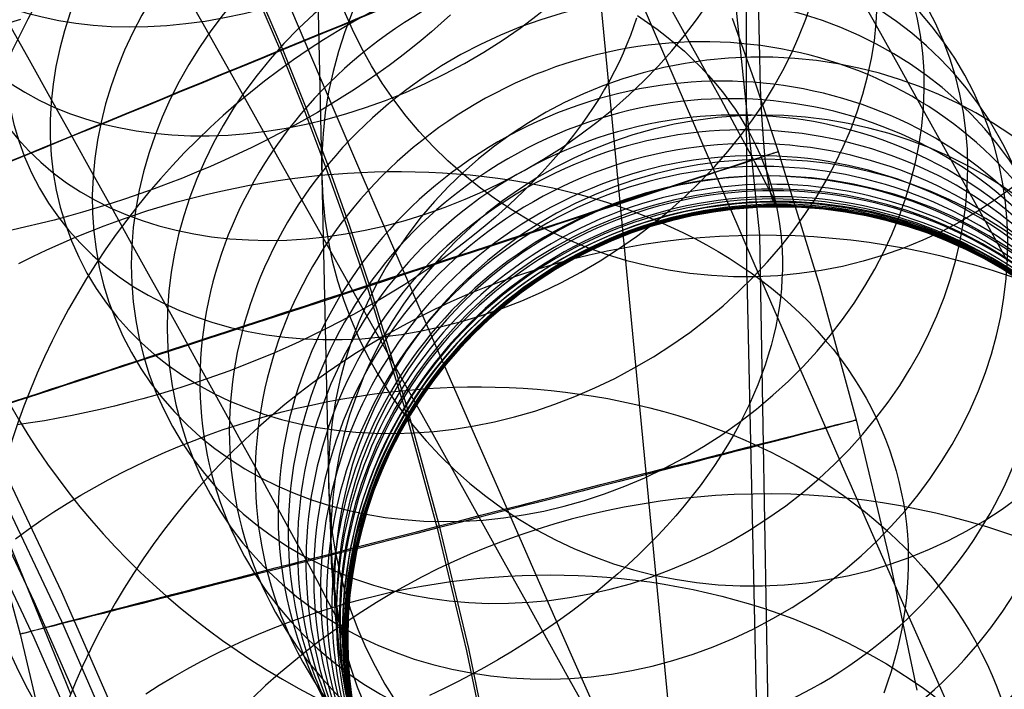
# Model space of a CAD drawing. Extents: x -1634 to -184, y -278 to 263.
# Tile 135 of 242: x -1157 to -1134, y 107 to 123. Entities that reach past the tile are written whole.
import ezdxf

# ---------------------------------------------------------------- set-up
doc = ezdxf.new("R2010")
doc.units = 0
doc.layers.add('PREDEFINITO', color=7, linetype='CONTINUOUS')

msp = doc.modelspace()

# ---------------------------------------------------------------- linework, layer by layer
at = {"layer": 'PREDEFINITO'}
for p, q in [((-1151.949, 232.775, 0.895), (-1140.028, 117.575, 512.178)), ((-1151.784, 207.083, 0.929), (-1139.995, 84.249, 503.911)), ((-1140.346, 136.017, 520.571), (-1140.032, 121.702, 577.915)), ((-1140.322, 116.613, 515.726), (-1140.346, 136.017, 520.571)), ((-1150.334, 126.291, 518.197), (-1150.02, 111.975, 575.541)), ((-1152.14, 124.194, 285.323), (-1151.13, 121.847, 285.325)), ((-1152.091, 124.229, 305.323), (-1151.081, 121.885, 305.325)), ((-1152.953, 122.528, 670.044), (-1153.694, 123.847, 671.442)), ((-1137.33, 122.441, 655.308), (-1137.906, 123.471, 656.9)), ((-1150.427, 121.738, 670.538), (-1151.027, 123.144, 672.104)), ((-1141.965, 121.115, 692.25), (-1142.774, 122.998, 693.85)), ((-1141.927, 122.552, 631.443), (-1142.221, 123.084, 632.949)), ((-1157.158, 122.568, 707.782), (-1157.488, 122.471, 707.783)), ((-1156.947, 121.627, 651.066), (-1157.473, 122.566, 652.45)), ((-1152.228, 121.237, 668.61), (-1152.953, 122.528, 670.044)), ((-1147.188, 122.683, 701.76), (-1147.408, 122.484, 701.958)), ((-1142.883, 122.605, 694.329), (-1142.948, 122.405, 694.569)), ((-1142.854, 122.662, 678.488), (-1142.623, 122.506, 678.731)), ((-1141.651, 122.05, 629.923), (-1141.927, 122.552, 631.443)), ((-1140.665, 122.6, 295.299), (-1140.115, 121.059, 295.3)), ((-1147.408, 122.484, 701.958), (-1147.634, 122.286, 702.15)), ((-1142.948, 122.405, 694.569), (-1143.021, 122.203, 694.809)), ((-1142.623, 122.506, 678.731), (-1142.399, 122.346, 678.977)), ((-1142.399, 122.346, 678.977), (-1142.182, 122.181, 679.227)), ((-1136.773, 121.444, 653.689), (-1137.33, 122.441, 655.308)), ((-1147.869, 122.089, 702.338), (-1148.11, 121.894, 702.52)), ((-1147.634, 122.286, 702.15), (-1147.869, 122.089, 702.338)), ((-1143.021, 122.203, 694.809), (-1143.101, 121.999, 695.048)), ((-1142.182, 122.181, 679.227), (-1141.973, 122.01, 679.479)), ((-1151.13, 121.847, 285.325), (-1150.59, 120.495, 285.326)), ((-1151.081, 121.885, 305.325), (-1150.542, 120.535, 305.326)), ((-1148.11, 121.894, 702.52), (-1148.359, 121.701, 702.696)), ((-1143.101, 121.999, 695.048), (-1143.189, 121.794, 695.286)), ((-1141.973, 122.01, 679.479), (-1141.772, 121.835, 679.734)), ((-1141.392, 121.578, 628.391), (-1141.651, 122.05, 629.923)), ((-1156.438, 120.715, 649.657), (-1156.947, 121.627, 651.066)), ((-1149.84, 120.368, 668.938), (-1150.427, 121.738, 670.538)), ((-1148.359, 121.701, 702.696), (-1148.614, 121.51, 702.866)), ((-1143.189, 121.794, 695.286), (-1143.285, 121.586, 695.524)), ((-1141.772, 121.835, 679.734), (-1141.579, 121.656, 679.992)), ((-1141.579, 121.656, 679.992), (-1141.394, 121.472, 680.252)), ((-1140.032, 121.702, 577.915), (-1140.012, 120.99, 580.937)), ((-1148.614, 121.51, 702.866), (-1148.875, 121.322, 703.029)), ((-1143.285, 121.586, 695.524), (-1143.388, 121.378, 695.76)), ((-1141.394, 121.472, 680.252), (-1141.218, 121.284, 680.513)), ((-1141.15, 121.136, 626.846), (-1141.392, 121.578, 628.391)), ((-1136.235, 120.48, 652.044), (-1136.773, 121.444, 653.689)), ((-1151.52, 119.976, 667.142), (-1152.228, 121.237, 668.61)), ((-1148.875, 121.322, 703.029), (-1149.144, 121.136, 703.187)), ((-1143.5, 121.168, 695.995), (-1143.62, 120.957, 696.229)), ((-1143.388, 121.378, 695.76), (-1143.5, 121.168, 695.995)), ((-1141.218, 121.284, 680.513), (-1141.05, 121.092, 680.777)), ((-1149.418, 120.953, 703.338), (-1149.698, 120.773, 703.481)), ((-1149.144, 121.136, 703.187), (-1149.418, 120.953, 703.338)), ((-1143.62, 120.957, 696.229), (-1143.748, 120.745, 696.461)), ((-1141.168, 119.267, 690.603), (-1141.965, 121.115, 692.25)), ((-1140.928, 120.732, 625.315), (-1141.15, 121.136, 626.846)), ((-1141.05, 121.092, 680.777), (-1140.89, 120.896, 681.042)), ((-1140.115, 121.059, 295.3), (-1139.595, 119.513, 295.303)), ((-1140.012, 120.99, 580.937), (-1139.984, 120.358, 583.976)), ((-1155.945, 119.833, 648.225), (-1156.438, 120.715, 649.657)), ((-1149.698, 120.773, 703.481), (-1149.983, 120.596, 703.618)), ((-1143.748, 120.745, 696.461), (-1143.884, 120.533, 696.69)), ((-1140.724, 120.357, 623.775), (-1140.928, 120.732, 625.315)), ((-1140.89, 120.896, 681.042), (-1140.739, 120.697, 681.308)), ((-1140.739, 120.697, 681.308), (-1140.596, 120.494, 681.575)), ((-1150.59, 120.495, 285.326), (-1150.076, 119.134, 285.328)), ((-1150.542, 120.535, 305.326), (-1150.029, 119.175, 305.328)), ((-1149.983, 120.596, 703.618), (-1150.274, 120.422, 703.748)), ((-1143.884, 120.533, 696.69), (-1144.028, 120.32, 696.917)), ((-1140.596, 120.494, 681.575), (-1140.463, 120.289, 681.842)), ((-1135.718, 119.552, 650.379), (-1136.235, 120.48, 652.044)), ((-1150.57, 120.252, 703.871), (-1150.87, 120.085, 703.986)), ((-1150.274, 120.422, 703.748), (-1150.57, 120.252, 703.871)), ((-1149.266, 119.032, 667.303), (-1149.84, 120.368, 668.938)), ((-1144.028, 120.32, 696.917), (-1144.181, 120.106, 697.141)), ((-1140.537, 120.012, 622.227), (-1140.724, 120.357, 623.775)), ((-1140.463, 120.289, 681.842), (-1140.338, 120.08, 682.11)), ((-1139.984, 120.358, 583.976), (-1139.949, 119.807, 587.032)), ((-1150.87, 120.085, 703.986), (-1151.175, 119.923, 704.094)), ((-1144.181, 120.106, 697.141), (-1144.342, 119.892, 697.363)), ((-1140.367, 119.697, 620.669), (-1140.537, 120.012, 622.227)), ((-1140.338, 120.08, 682.11), (-1140.222, 119.87, 682.378)), ((-1155.469, 118.98, 646.77), (-1155.945, 119.833, 648.225)), ((-1150.826, 118.738, 665.633), (-1151.52, 119.976, 667.142)), ((-1151.175, 119.923, 704.094), (-1151.484, 119.764, 704.195)), ((-1144.342, 119.892, 697.363), (-1144.511, 119.679, 697.581)), ((-1140.222, 119.87, 682.378), (-1140.115, 119.656, 682.645)), ((-1139.949, 119.807, 587.032), (-1139.906, 119.337, 590.101)), ((-1151.797, 119.609, 704.288), (-1152.112, 119.459, 704.373)), ((-1151.484, 119.764, 704.195), (-1151.797, 119.609, 704.288)), ((-1144.511, 119.679, 697.581), (-1144.688, 119.465, 697.796)), ((-1140.218, 119.418, 619.137), (-1140.367, 119.697, 620.669)), ((-1140.115, 119.656, 682.645), (-1140.017, 119.441, 682.913)), ((-1152.112, 119.459, 704.373), (-1152.431, 119.313, 704.451)), ((-1144.688, 119.465, 697.796), (-1144.873, 119.252, 698.007)), ((-1140.084, 119.168, 617.596), (-1140.218, 119.418, 619.137)), ((-1140.017, 119.441, 682.913), (-1139.927, 119.224, 683.179)), ((-1139.906, 119.337, 590.101), (-1139.856, 118.948, 593.18)), ((-1139.595, 119.513, 295.303), (-1138.639, 116.411, 295.307)), ((-1135.22, 118.658, 648.69), (-1135.718, 119.552, 650.379)), ((-1152.753, 119.171, 704.521), (-1153.077, 119.034, 704.583)), ((-1152.431, 119.313, 704.451), (-1152.753, 119.171, 704.521)), ((-1150.076, 119.134, 285.328), (-1149.587, 117.763, 285.329)), ((-1150.029, 119.175, 305.328), (-1149.541, 117.806, 305.329)), ((-1144.873, 119.252, 698.007), (-1145.066, 119.04, 698.214)), ((-1140.384, 117.455, 688.909), (-1141.168, 119.267, 690.603)), ((-1139.968, 118.947, 616.051), (-1140.084, 119.168, 617.596)), ((-1139.927, 119.224, 683.179), (-1139.847, 119.005, 683.445)), ((-1155.011, 118.159, 645.297), (-1155.469, 118.98, 646.77)), ((-1153.403, 118.901, 704.638), (-1153.731, 118.774, 704.685)), ((-1153.077, 119.034, 704.583), (-1153.403, 118.901, 704.638)), ((-1151.187, 118.844, 666.989), (-1150.859, 118.89, 667.03)), ((-1150.859, 118.89, 667.03), (-1150.535, 118.93, 667.075)), ((-1150.535, 118.93, 667.075), (-1150.213, 118.964, 667.125)), ((-1150.213, 118.964, 667.125), (-1149.894, 118.993, 667.18)), ((-1149.894, 118.993, 667.18), (-1149.578, 119.015, 667.239)), ((-1149.578, 119.015, 667.239), (-1149.266, 119.032, 667.303)), ((-1149.266, 119.032, 667.303), (-1148.954, 119.044, 667.371)), ((-1148.706, 117.733, 665.634), (-1149.266, 119.032, 667.303)), ((-1148.954, 119.044, 667.371), (-1148.641, 119.051, 667.444)), ((-1148.641, 119.051, 667.444), (-1148.326, 119.052, 667.522)), ((-1148.326, 119.052, 667.522), (-1148.009, 119.048, 667.607)), ((-1148.009, 119.048, 667.607), (-1147.691, 119.038, 667.696)), ((-1147.691, 119.038, 667.696), (-1147.372, 119.022, 667.792)), ((-1147.372, 119.022, 667.792), (-1147.053, 119, 667.892)), ((-1147.053, 119, 667.892), (-1146.733, 118.973, 667.999)), ((-1146.733, 118.973, 667.999), (-1146.412, 118.939, 668.111)), ((-1146.412, 118.939, 668.111), (-1146.092, 118.898, 668.229)), ((-1146.092, 118.898, 668.229), (-1145.773, 118.852, 668.353)), ((-1145.066, 119.04, 698.214), (-1145.268, 118.828, 698.417)), ((-1139.868, 118.755, 614.5), (-1139.968, 118.947, 616.051)), ((-1139.856, 118.948, 593.18), (-1139.799, 118.641, 596.27)), ((-1139.847, 119.005, 683.445), (-1139.774, 118.785, 683.709)), ((-1154.06, 118.651, 704.724), (-1154.39, 118.533, 704.756)), ((-1153.731, 118.774, 704.685), (-1154.06, 118.651, 704.724)), ((-1152.516, 118.598, 666.878), (-1152.181, 118.669, 666.898)), ((-1152.181, 118.669, 666.898), (-1151.848, 118.734, 666.923)), ((-1151.848, 118.734, 666.923), (-1151.516, 118.792, 666.953)), ((-1151.516, 118.792, 666.953), (-1151.187, 118.844, 666.989)), ((-1150.15, 117.532, 664.092), (-1150.826, 118.738, 665.633)), ((-1145.773, 118.852, 668.353), (-1145.454, 118.798, 668.482)), ((-1145.268, 118.828, 698.417), (-1145.477, 118.618, 698.616)), ((-1145.454, 118.798, 668.482), (-1145.137, 118.739, 668.618)), ((-1145.137, 118.739, 668.618), (-1144.821, 118.672, 668.759)), ((-1144.821, 118.672, 668.759), (-1144.506, 118.599, 668.905)), ((-1139.788, 118.599, 613.003), (-1139.868, 118.755, 614.5)), ((-1139.774, 118.785, 683.709), (-1139.711, 118.564, 683.972)), ((-1134.742, 117.799, 646.978), (-1135.22, 118.658, 648.69)), ((-1154.721, 118.42, 704.78), (-1155.052, 118.312, 704.797)), ((-1154.39, 118.533, 704.756), (-1154.721, 118.42, 704.78)), ((-1153.527, 118.347, 666.852), (-1153.189, 118.437, 666.855)), ((-1153.189, 118.437, 666.855), (-1152.852, 118.521, 666.864)), ((-1152.852, 118.521, 666.864), (-1152.516, 118.598, 666.878)), ((-1145.477, 118.618, 698.616), (-1145.694, 118.409, 698.809)), ((-1144.506, 118.599, 668.905), (-1144.194, 118.52, 669.057)), ((-1144.194, 118.52, 669.057), (-1143.884, 118.433, 669.215)), ((-1143.884, 118.433, 669.215), (-1143.577, 118.34, 669.378)), ((-1139.799, 118.641, 596.27), (-1139.734, 118.415, 599.366)), ((-1139.723, 118.47, 611.502), (-1139.788, 118.599, 613.003)), ((-1139.734, 118.415, 599.366), (-1139.662, 118.272, 602.463)), ((-1139.674, 118.368, 610), (-1139.723, 118.47, 611.502)), ((-1139.711, 118.564, 683.972), (-1139.656, 118.342, 684.233)), ((-1155.383, 118.209, 704.807), (-1155.714, 118.11, 704.81)), ((-1155.052, 118.312, 704.797), (-1155.383, 118.209, 704.807)), ((-1154.203, 118.146, 666.865), (-1153.865, 118.25, 666.856)), ((-1153.865, 118.25, 666.856), (-1153.527, 118.347, 666.852)), ((-1145.918, 118.201, 698.998), (-1146.15, 117.995, 699.182)), ((-1145.694, 118.409, 698.809), (-1145.918, 118.201, 698.998)), ((-1143.577, 118.34, 669.378), (-1143.273, 118.24, 669.547)), ((-1143.273, 118.24, 669.547), (-1142.972, 118.133, 669.721)), ((-1139.64, 118.294, 608.495), (-1139.674, 118.368, 610)), ((-1139.662, 118.272, 602.463), (-1139.633, 118.236, 603.973)), ((-1139.656, 118.342, 684.233), (-1139.61, 118.119, 684.492)), ((-1139.622, 118.247, 606.988), (-1139.64, 118.294, 608.495)), ((-1139.633, 118.236, 603.973), (-1139.62, 118.228, 605.481)), ((-1139.62, 118.228, 605.481), (-1139.622, 118.247, 606.988)), ((-1156.044, 118.017, 704.805), (-1156.373, 117.929, 704.793)), ((-1155.714, 118.11, 704.81), (-1156.044, 118.017, 704.805)), ((-1154.571, 117.369, 643.802), (-1155.011, 118.159, 645.297)), ((-1154.878, 117.92, 666.902), (-1154.541, 118.036, 666.88)), ((-1154.541, 118.036, 666.88), (-1154.203, 118.146, 666.865)), ((-1146.15, 117.995, 699.182), (-1146.389, 117.792, 699.36)), ((-1142.972, 118.133, 669.721), (-1142.675, 118.02, 669.9)), ((-1142.675, 118.02, 669.9), (-1142.382, 117.9, 670.084)), ((-1139.61, 118.119, 684.492), (-1139.571, 117.896, 684.75)), ((-1157.028, 117.768, 704.75), (-1157.353, 117.695, 704.719)), ((-1156.701, 117.846, 704.775), (-1157.028, 117.768, 704.75)), ((-1156.373, 117.929, 704.793), (-1156.701, 117.846, 704.775)), ((-1155.55, 117.667, 666.964), (-1155.215, 117.796, 666.93)), ((-1155.215, 117.796, 666.93), (-1154.878, 117.92, 666.902)), ((-1149.587, 117.763, 285.329), (-1149.123, 116.384, 285.331)), ((-1149.541, 117.806, 305.329), (-1149.077, 116.428, 305.331)), ((-1148.159, 116.47, 663.933), (-1148.706, 117.733, 665.634)), ((-1146.389, 117.792, 699.36), (-1146.636, 117.59, 699.532)), ((-1142.382, 117.9, 670.084), (-1142.094, 117.773, 670.273)), ((-1142.094, 117.773, 670.273), (-1141.81, 117.64, 670.467)), ((-1139.571, 117.896, 684.75), (-1139.541, 117.672, 685.005)), ((-1134.284, 116.975, 645.245), (-1134.742, 117.799, 646.978)), ((-1156.214, 117.388, 667.051), (-1155.883, 117.53, 667.004)), ((-1155.883, 117.53, 667.004), (-1155.55, 117.667, 666.964)), ((-1149.492, 116.358, 662.52), (-1150.15, 117.532, 664.092)), ((-1146.636, 117.59, 699.532), (-1146.889, 117.391, 699.699)), ((-1141.81, 117.64, 670.467), (-1141.532, 117.5, 670.666)), ((-1140.028, 117.575, 512.178), (-1139.818, 105.552, 555.908)), ((-1139.541, 117.672, 685.005), (-1139.519, 117.449, 685.257)), ((-1156.543, 117.238, 667.105), (-1156.214, 117.388, 667.051)), ((-1154.148, 116.608, 642.287), (-1154.571, 117.369, 643.802)), ((-1146.889, 117.391, 699.699), (-1147.149, 117.194, 699.86)), ((-1141.532, 117.5, 670.666), (-1141.259, 117.354, 670.869)), ((-1141.259, 117.354, 670.869), (-1140.991, 117.202, 671.077)), ((-1139.612, 115.681, 687.17), (-1140.384, 117.455, 688.909)), ((-1139.519, 117.449, 685.257), (-1139.505, 117.225, 685.507)), ((-1157.193, 116.921, 667.231), (-1156.869, 117.083, 667.164)), ((-1156.869, 117.083, 667.164), (-1156.543, 117.238, 667.105)), ((-1147.149, 117.194, 699.86), (-1147.416, 117.001, 700.014)), ((-1140.991, 117.202, 671.077), (-1140.73, 117.043, 671.288)), ((-1139.505, 117.225, 685.507), (-1139.499, 117.002, 685.754)), ((-1147.416, 117.001, 700.014), (-1147.689, 116.81, 700.162)), ((-1140.73, 117.043, 671.288), (-1140.475, 116.878, 671.504)), ((-1140.475, 116.878, 671.504), (-1140.227, 116.707, 671.723)), ((-1139.499, 117.002, 685.754), (-1139.5, 116.779, 685.999)), ((-1153.742, 115.879, 640.753), (-1154.148, 116.608, 642.287)), ((-1147.967, 116.623, 700.303), (-1148.252, 116.439, 700.438)), ((-1147.689, 116.81, 700.162), (-1147.967, 116.623, 700.303)), ((-1140.322, 116.613, 515.726), (-1140.008, 102.298, 573.07)), ((-1140.227, 116.707, 671.723), (-1139.985, 116.531, 671.946)), ((-1139.5, 116.779, 685.999), (-1139.509, 116.558, 686.24)), ((-1149.123, 116.384, 285.331), (-1148.266, 113.603, 285.336)), ((-1149.077, 116.428, 305.331), (-1148.221, 113.65, 305.336)), ((-1148.252, 116.439, 700.438), (-1148.541, 116.258, 700.566)), ((-1147.628, 115.244, 662.201), (-1148.159, 116.47, 663.933)), ((-1139.985, 116.531, 671.946), (-1139.75, 116.349, 672.172)), ((-1139.509, 116.558, 686.24), (-1139.524, 116.337, 686.478)), ((-1138.639, 116.411, 295.307), (-1137.79, 113.299, 295.313)), ((-1148.853, 115.216, 660.916), (-1149.492, 116.358, 662.52)), ((-1148.541, 116.258, 700.566), (-1148.836, 116.082, 700.687)), ((-1139.75, 116.349, 672.172), (-1139.523, 116.162, 672.402)), ((-1139.524, 116.337, 686.478), (-1139.547, 116.117, 686.712)), ((-1139.523, 116.162, 672.402), (-1139.304, 115.969, 672.634)), ((-1149.136, 115.909, 700.8), (-1149.44, 115.741, 700.907)), ((-1148.836, 116.082, 700.687), (-1149.136, 115.909, 700.8)), ((-1139.547, 116.117, 686.712), (-1139.576, 115.898, 686.943)), ((-1139.304, 115.969, 672.634), (-1139.092, 115.772, 672.869)), ((-1153.358, 115.186, 639.213), (-1153.742, 115.879, 640.753)), ((-1149.44, 115.741, 700.907), (-1149.749, 115.576, 701.006)), ((-1139.612, 115.681, 687.17), (-1139.655, 115.463, 687.396)), ((-1139.576, 115.898, 686.943), (-1139.612, 115.681, 687.17)), ((-1138.852, 113.937, 685.379), (-1139.612, 115.681, 687.17)), ((-1139.092, 115.772, 672.869), (-1138.888, 115.569, 673.106)), ((-1149.749, 115.576, 701.006), (-1150.061, 115.417, 701.098)), ((-1139.655, 115.463, 687.396), (-1139.705, 115.243, 687.622)), ((-1138.888, 115.569, 673.106), (-1138.692, 115.362, 673.345)), ((-1150.377, 115.261, 701.182), (-1150.696, 115.111, 701.259)), ((-1150.061, 115.417, 701.098), (-1150.377, 115.261, 701.182)), ((-1147.111, 114.056, 660.438), (-1147.628, 115.244, 662.201)), ((-1139.705, 115.243, 687.622), (-1139.763, 115.021, 687.848)), ((-1138.692, 115.362, 673.345), (-1138.505, 115.151, 673.586)), ((-1152.991, 114.524, 637.654), (-1153.358, 115.186, 639.213)), ((-1150.696, 115.111, 701.259), (-1151.018, 114.965, 701.329)), ((-1148.232, 114.106, 659.281), (-1148.853, 115.216, 660.916)), ((-1139.763, 115.021, 687.848), (-1139.828, 114.797, 688.074)), ((-1138.505, 115.151, 673.586), (-1138.326, 114.935, 673.829)), ((-1151.342, 114.824, 701.391), (-1151.669, 114.689, 701.445)), ((-1151.018, 114.965, 701.329), (-1151.342, 114.824, 701.391)), ((-1139.828, 114.797, 688.074), (-1139.901, 114.571, 688.3)), ((-1138.326, 114.935, 673.829), (-1138.156, 114.716, 674.074)), ((-1151.997, 114.558, 701.493), (-1152.327, 114.432, 701.532)), ((-1151.669, 114.689, 701.445), (-1151.997, 114.558, 701.493)), ((-1139.901, 114.571, 688.3), (-1139.981, 114.343, 688.525)), ((-1138.156, 114.716, 674.074), (-1137.994, 114.493, 674.319)), ((-1152.642, 113.894, 636.079), (-1152.991, 114.524, 637.654)), ((-1152.658, 114.312, 701.565), (-1152.99, 114.197, 701.59)), ((-1152.327, 114.432, 701.532), (-1152.658, 114.312, 701.565)), ((-1139.981, 114.343, 688.525), (-1140.07, 114.114, 688.749)), ((-1137.994, 114.493, 674.319), (-1137.841, 114.267, 674.565)), ((-1153.322, 114.087, 701.608), (-1153.654, 113.983, 701.619)), ((-1152.99, 114.197, 701.59), (-1153.322, 114.087, 701.608)), ((-1147.63, 113.029, 657.617), (-1148.232, 114.106, 659.281)), ((-1140.07, 114.114, 688.749), (-1140.166, 113.883, 688.972)), ((-1137.841, 114.267, 674.565), (-1137.697, 114.037, 674.812)), ((-1153.986, 113.884, 701.623), (-1154.318, 113.79, 701.619)), ((-1153.654, 113.983, 701.619), (-1153.986, 113.884, 701.623)), ((-1152.311, 113.295, 634.487), (-1152.642, 113.894, 636.079)), ((-1149.396, 113.838, 660.143), (-1149.062, 113.888, 660.172)), ((-1149.062, 113.888, 660.172), (-1148.73, 113.932, 660.206)), ((-1148.73, 113.932, 660.206), (-1148.4, 113.969, 660.244)), ((-1148.4, 113.969, 660.244), (-1148.073, 114, 660.286)), ((-1148.073, 114, 660.286), (-1147.749, 114.025, 660.333)), ((-1147.749, 114.025, 660.333), (-1147.428, 114.043, 660.384)), ((-1147.428, 114.043, 660.384), (-1147.111, 114.056, 660.438)), ((-1147.111, 114.056, 660.438), (-1146.793, 114.063, 660.497)), ((-1146.611, 112.911, 658.653), (-1147.111, 114.056, 660.438)), ((-1146.793, 114.063, 660.497), (-1146.474, 114.064, 660.56)), ((-1146.474, 114.064, 660.56), (-1146.153, 114.06, 660.629)), ((-1146.153, 114.06, 660.629), (-1145.83, 114.049, 660.702)), ((-1145.83, 114.049, 660.702), (-1145.506, 114.032, 660.781)), ((-1145.506, 114.032, 660.781), (-1145.181, 114.009, 660.864)), ((-1145.181, 114.009, 660.864), (-1144.854, 113.979, 660.953)), ((-1144.854, 113.979, 660.953), (-1144.527, 113.943, 661.047)), ((-1144.527, 113.943, 661.047), (-1144.2, 113.9, 661.146)), ((-1144.2, 113.9, 661.146), (-1143.873, 113.85, 661.251)), ((-1143.873, 113.85, 661.251), (-1143.546, 113.793, 661.36)), ((-1140.166, 113.883, 688.972), (-1140.271, 113.652, 689.194)), ((-1138.105, 112.232, 683.545), (-1138.852, 113.937, 685.379)), ((-1137.697, 114.037, 674.812), (-1137.562, 113.805, 675.059)), ((-1154.649, 113.702, 701.61), (-1154.979, 113.619, 701.593)), ((-1154.318, 113.79, 701.619), (-1154.649, 113.702, 701.61)), ((-1150.749, 113.569, 660.075), (-1150.409, 113.646, 660.085)), ((-1150.409, 113.646, 660.085), (-1150.07, 113.717, 660.099)), ((-1150.07, 113.717, 660.099), (-1149.732, 113.781, 660.119)), ((-1149.732, 113.781, 660.119), (-1149.396, 113.838, 660.143)), ((-1148.221, 113.65, 305.336), (-1147.456, 110.846, 305.341)), ((-1143.546, 113.793, 661.36), (-1143.219, 113.73, 661.475)), ((-1143.219, 113.73, 661.475), (-1142.894, 113.659, 661.595)), ((-1142.894, 113.659, 661.595), (-1142.57, 113.581, 661.72)), ((-1140.271, 113.652, 689.194), (-1140.384, 113.419, 689.415)), ((-1137.562, 113.805, 675.059), (-1137.436, 113.57, 675.307)), ((-1155.959, 113.401, 701.505), (-1156.282, 113.339, 701.464)), ((-1155.634, 113.469, 701.541), (-1155.959, 113.401, 701.505)), ((-1155.307, 113.541, 701.57), (-1155.634, 113.469, 701.541)), ((-1154.979, 113.619, 701.593), (-1155.307, 113.541, 701.57)), ((-1151.431, 113.392, 660.072), (-1151.09, 113.484, 660.071)), ((-1151.09, 113.484, 660.071), (-1150.749, 113.569, 660.075)), ((-1148.266, 113.603, 285.336), (-1147.5, 110.795, 285.341)), ((-1142.57, 113.581, 661.72), (-1142.247, 113.496, 661.851)), ((-1142.247, 113.496, 661.851), (-1141.926, 113.403, 661.987)), ((-1141.926, 113.403, 661.987), (-1141.608, 113.304, 662.127)), ((-1140.384, 113.419, 689.415), (-1140.505, 113.185, 689.634)), ((-1137.436, 113.57, 675.307), (-1137.318, 113.333, 675.554)), ((-1156.92, 113.23, 701.363), (-1157.234, 113.183, 701.305)), ((-1156.602, 113.282, 701.416), (-1156.92, 113.23, 701.363)), ((-1156.282, 113.339, 701.464), (-1156.602, 113.282, 701.416)), ((-1152.455, 113.075, 660.109), (-1152.114, 113.188, 660.091)), ((-1152.001, 112.734, 632.9), (-1152.311, 113.295, 634.487)), ((-1152.114, 113.188, 660.091), (-1151.772, 113.294, 660.079)), ((-1151.772, 113.294, 660.079), (-1151.431, 113.392, 660.072)), ((-1141.608, 113.304, 662.127), (-1141.292, 113.197, 662.273)), ((-1141.292, 113.197, 662.273), (-1140.979, 113.082, 662.424)), ((-1140.505, 113.185, 689.634), (-1140.635, 112.951, 689.851)), ((-1137.79, 113.299, 295.313), (-1137.04, 110.173, 295.32)), ((-1137.318, 113.333, 675.554), (-1137.21, 113.093, 675.801)), ((-1156.2, 109.31, 431.604), (-1157.929, 112.96, 431.521)), ((-1153.133, 112.827, 660.161), (-1152.795, 112.954, 660.132)), ((-1152.795, 112.954, 660.132), (-1152.455, 113.075, 660.109)), ((-1147.048, 111.987, 655.925), (-1147.63, 113.029, 657.617)), ((-1140.979, 113.082, 662.424), (-1140.669, 112.961, 662.58)), ((-1140.635, 112.951, 689.851), (-1140.772, 112.716, 690.065)), ((-1140.669, 112.961, 662.58), (-1140.363, 112.832, 662.74)), ((-1137.21, 113.093, 675.801), (-1137.11, 112.852, 676.047)), ((-1156.836, 109.097, 435.29), (-1158.557, 112.728, 435.209)), ((-1153.471, 112.693, 660.196), (-1153.133, 112.827, 660.161)), ((-1151.71, 112.206, 631.299), (-1152.001, 112.734, 632.9)), ((-1146.126, 111.804, 656.841), (-1146.611, 112.911, 658.653)), ((-1140.772, 112.716, 690.065), (-1140.919, 112.481, 690.278)), ((-1140.363, 112.832, 662.74), (-1140.061, 112.696, 662.905)), ((-1137.11, 112.852, 676.047), (-1137.02, 112.609, 676.293)), ((-1154.139, 112.402, 660.283), (-1153.806, 112.551, 660.236)), ((-1153.806, 112.551, 660.236), (-1153.471, 112.693, 660.196)), ((-1140.919, 112.481, 690.278), (-1141.073, 112.247, 690.487)), ((-1140.061, 112.696, 662.905), (-1139.763, 112.553, 663.075)), ((-1139.763, 112.553, 663.075), (-1139.47, 112.403, 663.249)), ((-1137.02, 112.609, 676.293), (-1136.938, 112.365, 676.537)), ((-1156.2, 108.633, 401.611), (-1157.929, 112.282, 401.529)), ((-1154.47, 112.247, 660.335), (-1154.139, 112.402, 660.283)), ((-1139.47, 112.403, 663.249), (-1139.182, 112.246, 663.428)), ((-1136.938, 112.365, 676.537), (-1136.865, 112.12, 676.781)), ((-1155.121, 111.915, 660.457), (-1154.797, 112.084, 660.393)), ((-1154.797, 112.084, 660.393), (-1154.47, 112.247, 660.335)), ((-1151.437, 111.708, 629.685), (-1151.71, 112.206, 631.299)), ((-1141.073, 112.247, 690.487), (-1141.236, 112.012, 690.694)), ((-1139.182, 112.246, 663.428), (-1138.899, 112.082, 663.61)), ((-1138.899, 112.082, 663.61), (-1138.622, 111.912, 663.797)), ((-1137.372, 110.567, 681.667), (-1138.105, 112.232, 683.545)), ((-1136.865, 112.12, 676.781), (-1136.8, 111.874, 677.023)), ((-1156.836, 108.254, 397.938), (-1158.557, 111.884, 397.856)), ((-1155.442, 111.739, 660.527), (-1155.121, 111.915, 660.457)), ((-1150.02, 111.975, 575.541), (-1149.998, 111.197, 578.844)), ((-1146.486, 110.979, 654.206), (-1147.048, 111.987, 655.925)), ((-1145.657, 110.736, 655.001), (-1146.126, 111.804, 656.841)), ((-1141.236, 112.012, 690.694), (-1141.408, 111.778, 690.898)), ((-1138.622, 111.912, 663.797), (-1138.351, 111.734, 663.988)), ((-1136.8, 111.874, 677.023), (-1136.744, 111.627, 677.263)), ((-1155.759, 111.556, 660.603), (-1155.442, 111.739, 660.527)), ((-1151.182, 111.243, 628.058), (-1151.437, 111.708, 629.685)), ((-1141.408, 111.778, 690.898), (-1141.587, 111.545, 691.098)), ((-1138.351, 111.734, 663.988), (-1138.086, 111.551, 664.182)), ((-1136.744, 111.627, 677.263), (-1136.697, 111.381, 677.501)), ((-1156.379, 111.172, 660.772), (-1156.071, 111.367, 660.685)), ((-1156.071, 111.367, 660.685), (-1155.759, 111.556, 660.603)), ((-1141.587, 111.545, 691.098), (-1141.775, 111.313, 691.294)), ((-1138.086, 111.551, 664.182), (-1137.827, 111.361, 664.379)), ((-1137.827, 111.361, 664.379), (-1137.575, 111.165, 664.581)), ((-1136.697, 111.381, 677.501), (-1136.658, 111.134, 677.737)), ((-1156.681, 110.971, 660.865), (-1156.379, 111.172, 660.772)), ((-1150.949, 110.817, 626.445), (-1151.182, 111.243, 628.058)), ((-1149.998, 111.197, 578.844), (-1149.967, 110.506, 582.167)), ((-1141.775, 111.313, 691.294), (-1141.971, 111.082, 691.487)), ((-1137.575, 111.165, 664.581), (-1137.331, 110.963, 664.785)), ((-1136.658, 111.134, 677.737), (-1136.627, 110.887, 677.971)), ((-1156.801, 108.942, 697.634), (-1157.624, 110.974, 699.352)), ((-1156.978, 110.763, 660.963), (-1156.681, 110.971, 660.865)), ((-1145.945, 110.01, 652.466), (-1146.486, 110.979, 654.206)), ((-1141.971, 111.082, 691.487), (-1142.176, 110.852, 691.675)), ((-1137.331, 110.963, 664.785), (-1137.093, 110.755, 664.992)), ((-1136.627, 110.887, 677.971), (-1136.604, 110.64, 678.203)), ((-1157.848, 110.842, 295.364), (-1157.166, 108.342, 295.369)), ((-1157.27, 110.55, 661.068), (-1156.978, 110.763, 660.963)), ((-1150.734, 110.422, 624.823), (-1150.949, 110.817, 626.445)), ((-1147.5, 110.795, 285.341), (-1146.819, 107.954, 285.347)), ((-1147.456, 110.846, 305.341), (-1146.776, 108.01, 305.347)), ((-1145.204, 109.708, 653.135), (-1145.657, 110.736, 655.001)), ((-1142.176, 110.852, 691.675), (-1142.388, 110.624, 691.859)), ((-1137.093, 110.755, 664.992), (-1136.864, 110.542, 665.201)), ((-1149.967, 110.506, 582.167), (-1149.929, 109.904, 585.507)), ((-1142.388, 110.624, 691.859), (-1142.608, 110.398, 692.039)), ((-1136.655, 108.942, 679.747), (-1137.372, 110.567, 681.667)), ((-1136.864, 110.542, 665.201), (-1136.642, 110.323, 665.414)), ((-1136.604, 110.64, 678.203), (-1136.589, 110.394, 678.432)), ((-1150.537, 110.058, 623.192), (-1150.734, 110.422, 624.823)), ((-1142.608, 110.398, 692.039), (-1142.836, 110.174, 692.213)), ((-1136.642, 110.323, 665.414), (-1136.428, 110.1, 665.628)), ((-1136.589, 110.394, 678.432), (-1136.582, 110.149, 678.659)), ((-1150.358, 109.727, 621.551), (-1150.537, 110.058, 623.192)), ((-1145.425, 109.076, 650.701), (-1145.945, 110.01, 652.466)), ((-1142.836, 110.174, 692.213), (-1143.071, 109.953, 692.383)), ((-1137.04, 110.173, 295.32), (-1136.384, 107.047, 295.328)), ((-1136.582, 110.149, 678.659), (-1136.582, 109.905, 678.883)), ((-1136.428, 110.1, 665.628), (-1136.222, 109.871, 665.845)), ((-1149.929, 109.904, 585.507), (-1149.882, 109.39, 588.862)), ((-1143.071, 109.953, 692.383), (-1143.314, 109.735, 692.547)), ((-1136.582, 109.905, 678.883), (-1136.59, 109.662, 679.104)), ((-1136.222, 109.871, 665.845), (-1136.024, 109.638, 666.063)), ((-1150.201, 109.433, 619.937), (-1150.358, 109.727, 621.551)), ((-1147.524, 109.508, 652.898), (-1147.185, 109.557, 652.92)), ((-1147.185, 109.557, 652.92), (-1146.849, 109.599, 652.946)), ((-1146.849, 109.599, 652.946), (-1146.514, 109.634, 652.977)), ((-1146.514, 109.634, 652.977), (-1146.182, 109.662, 653.011)), ((-1146.182, 109.662, 653.011), (-1145.853, 109.684, 653.049)), ((-1145.853, 109.684, 653.049), (-1145.527, 109.699, 653.09)), ((-1145.527, 109.699, 653.09), (-1145.204, 109.708, 653.135)), ((-1145.204, 109.708, 653.135), (-1144.882, 109.711, 653.184)), ((-1144.771, 108.727, 651.259), (-1145.204, 109.708, 653.135)), ((-1144.882, 109.711, 653.184), (-1144.557, 109.708, 653.237)), ((-1144.557, 109.708, 653.237), (-1144.23, 109.698, 653.294)), ((-1144.23, 109.698, 653.294), (-1143.901, 109.682, 653.356)), ((-1143.901, 109.682, 653.356), (-1143.571, 109.659, 653.423)), ((-1143.564, 109.519, 692.706), (-1143.821, 109.306, 692.86)), ((-1143.571, 109.659, 653.423), (-1143.239, 109.629, 653.494)), ((-1143.314, 109.735, 692.547), (-1143.564, 109.519, 692.706)), ((-1143.239, 109.629, 653.494), (-1142.906, 109.592, 653.569)), ((-1142.906, 109.592, 653.569), (-1142.573, 109.548, 653.65)), ((-1142.573, 109.548, 653.65), (-1142.239, 109.497, 653.735)), ((-1136.59, 109.662, 679.104), (-1136.605, 109.421, 679.321)), ((-1136.024, 109.638, 666.063), (-1135.835, 109.401, 666.283)), ((-1154.574, 105.611, 431.687), (-1156.2, 109.31, 431.604)), ((-1150.06, 109.169, 618.314), (-1150.201, 109.433, 619.937)), ((-1149.882, 109.39, 588.862), (-1149.828, 108.965, 592.228)), ((-1148.893, 109.239, 652.854), (-1148.549, 109.318, 652.858)), ((-1148.549, 109.318, 652.858), (-1148.206, 109.388, 652.867)), ((-1148.206, 109.388, 652.867), (-1147.864, 109.452, 652.881)), ((-1147.864, 109.452, 652.881), (-1147.524, 109.508, 652.898)), ((-1143.821, 109.306, 692.86), (-1144.084, 109.097, 693.007)), ((-1142.239, 109.497, 653.735), (-1141.904, 109.439, 653.824)), ((-1141.904, 109.439, 653.824), (-1141.57, 109.373, 653.918)), ((-1141.57, 109.373, 653.918), (-1141.237, 109.3, 654.017)), ((-1141.237, 109.3, 654.017), (-1140.904, 109.219, 654.121)), ((-1136.605, 109.421, 679.321), (-1136.627, 109.181, 679.536)), ((-1135.835, 109.401, 666.283), (-1135.655, 109.16, 666.504)), ((-1155.219, 105.416, 435.374), (-1156.836, 109.097, 435.29)), ((-1149.937, 108.937, 616.686), (-1150.06, 109.169, 618.314)), ((-1149.928, 108.96, 652.87), (-1149.583, 109.061, 652.86)), ((-1149.583, 109.061, 652.86), (-1149.238, 109.154, 652.855)), ((-1149.238, 109.154, 652.855), (-1148.893, 109.239, 652.854)), ((-1144.925, 108.178, 648.912), (-1145.425, 109.076, 650.701)), ((-1144.084, 109.097, 693.007), (-1144.354, 108.891, 693.149)), ((-1140.904, 109.219, 654.121), (-1140.572, 109.131, 654.23)), ((-1140.572, 109.131, 654.23), (-1140.241, 109.035, 654.343)), ((-1136.627, 109.181, 679.536), (-1136.655, 108.942, 679.747)), ((-1135.655, 109.16, 666.504), (-1135.483, 108.915, 666.727)), ((-1155.991, 106.947, 695.865), (-1156.801, 108.942, 697.634)), ((-1150.616, 108.735, 652.905), (-1150.273, 108.851, 652.885)), ((-1150.273, 108.851, 652.885), (-1149.928, 108.96, 652.87)), ((-1149.832, 108.735, 615.053), (-1149.937, 108.937, 616.686)), ((-1149.828, 108.965, 592.228), (-1149.765, 108.629, 595.605)), ((-1144.354, 108.891, 693.149), (-1144.631, 108.69, 693.284)), ((-1140.241, 109.035, 654.343), (-1139.912, 108.931, 654.46)), ((-1139.912, 108.931, 654.46), (-1139.586, 108.819, 654.583)), ((-1136.655, 108.942, 679.747), (-1136.691, 108.704, 679.957)), ((-1135.953, 107.359, 677.787), (-1136.655, 108.942, 679.747)), ((-1135.483, 108.915, 666.727), (-1135.32, 108.666, 666.95)), ((-1154.574, 104.934, 401.695), (-1156.2, 108.633, 401.611)), ((-1151.301, 108.48, 652.96), (-1150.959, 108.611, 652.93)), ((-1150.959, 108.611, 652.93), (-1150.616, 108.735, 652.905)), ((-1149.748, 108.57, 613.477), (-1149.832, 108.735, 615.053)), ((-1149.765, 108.629, 595.605), (-1149.694, 108.383, 598.989)), ((-1144.631, 108.69, 693.284), (-1144.913, 108.492, 693.413)), ((-1144.354, 107.786, 649.36), (-1144.771, 108.727, 651.259)), ((-1139.586, 108.819, 654.583), (-1139.261, 108.7, 654.71)), ((-1139.261, 108.7, 654.71), (-1138.94, 108.573, 654.841)), ((-1136.691, 108.704, 679.957), (-1136.734, 108.462, 680.167)), ((-1135.32, 108.666, 666.95), (-1135.166, 108.414, 667.174)), ((-1151.64, 108.341, 652.995), (-1151.301, 108.48, 652.96)), ((-1149.679, 108.434, 611.896), (-1149.748, 108.57, 613.477)), ((-1149.694, 108.383, 598.989), (-1149.616, 108.227, 602.37)), ((-1149.628, 108.327, 610.314), (-1149.679, 108.434, 611.896)), ((-1144.913, 108.492, 693.413), (-1145.201, 108.298, 693.536)), ((-1138.94, 108.573, 654.841), (-1138.622, 108.438, 654.977)), ((-1138.622, 108.438, 654.977), (-1138.307, 108.295, 655.117)), ((-1136.734, 108.462, 680.167), (-1136.784, 108.219, 680.378)), ((-1135.166, 108.414, 667.174), (-1135.021, 108.16, 667.398)), ((-1157.166, 108.342, 295.369), (-1156.555, 105.792, 295.374)), ((-1155.219, 104.572, 398.021), (-1156.836, 108.254, 397.938)), ((-1152.313, 108.039, 653.082), (-1151.978, 108.194, 653.036)), ((-1151.978, 108.194, 653.036), (-1151.64, 108.341, 652.995)), ((-1149.592, 108.249, 608.728), (-1149.628, 108.327, 610.314)), ((-1149.616, 108.227, 602.37), (-1149.585, 108.188, 603.966)), ((-1149.573, 108.2, 607.141), (-1149.592, 108.249, 608.728)), ((-1149.585, 108.188, 603.966), (-1149.571, 108.18, 605.553)), ((-1149.571, 108.18, 605.553), (-1149.573, 108.2, 607.141)), ((-1145.201, 108.298, 693.536), (-1145.495, 108.109, 693.652)), ((-1144.447, 107.317, 647.1), (-1144.925, 108.178, 648.912)), ((-1138.307, 108.295, 655.117), (-1137.996, 108.145, 655.261)), ((-1136.784, 108.219, 680.378), (-1136.842, 107.974, 680.588)), ((-1135.021, 108.16, 667.398), (-1134.885, 107.902, 667.623)), ((-1152.645, 107.877, 653.132), (-1152.313, 108.039, 653.082)), ((-1146.819, 107.954, 285.347), (-1146.219, 105.096, 285.354)), ((-1146.776, 108.01, 305.347), (-1146.177, 105.156, 305.354)), ((-1145.793, 107.925, 693.761), (-1146.097, 107.745, 693.864)), ((-1145.495, 108.109, 693.652), (-1145.793, 107.925, 693.761)), ((-1137.996, 108.145, 655.261), (-1137.689, 107.988, 655.41)), ((-1137.689, 107.988, 655.41), (-1137.387, 107.822, 655.563)), ((-1136.842, 107.974, 680.588), (-1136.908, 107.727, 680.798)), ((-1153.3, 107.531, 653.25), (-1152.975, 107.708, 653.189)), ((-1152.975, 107.708, 653.189), (-1152.645, 107.877, 653.132)), ((-1146.097, 107.745, 693.864), (-1146.405, 107.57, 693.96)), ((-1143.954, 106.885, 647.438), (-1144.354, 107.786, 649.36)), ((-1137.387, 107.822, 655.563), (-1137.09, 107.65, 655.719)), ((-1136.908, 107.727, 680.798), (-1136.981, 107.478, 681.007)), ((-1134.885, 107.902, 667.623), (-1134.758, 107.642, 667.848)), ((-1153.622, 107.347, 653.317), (-1153.3, 107.531, 653.25)), ((-1146.405, 107.57, 693.96), (-1146.716, 107.4, 694.049)), ((-1137.09, 107.65, 655.719), (-1136.798, 107.47, 655.879)), ((-1136.981, 107.478, 681.007), (-1137.063, 107.227, 681.216)), ((-1136.798, 107.47, 655.879), (-1136.512, 107.283, 656.044)), ((-1134.758, 107.642, 667.848), (-1134.64, 107.38, 668.072)), ((-1153.939, 107.156, 653.388), (-1153.622, 107.347, 653.317)), ((-1147.032, 107.236, 694.131), (-1147.352, 107.076, 694.207)), ((-1146.716, 107.4, 694.049), (-1147.032, 107.236, 694.131)), ((-1143.993, 106.499, 645.281), (-1144.447, 107.317, 647.1)), ((-1136.512, 107.283, 656.044), (-1136.231, 107.089, 656.211)), ((-1135.267, 105.817, 675.786), (-1135.953, 107.359, 677.787)), ((-1134.64, 107.38, 668.072), (-1134.531, 107.117, 668.296)), ((-1154.252, 106.958, 653.465), (-1153.939, 107.156, 653.388)), ((-1147.352, 107.076, 694.207), (-1147.674, 106.923, 694.275)), ((-1137.063, 107.227, 681.216), (-1137.153, 106.976, 681.424)), ((-1136.231, 107.089, 656.211), (-1135.957, 106.888, 656.382)), ((-1134.531, 107.117, 668.296), (-1134.431, 106.851, 668.519))]:
    msp.add_line(p, q, dxfattribs=at)
at = {"layer": 'PREDEFINITO', "extrusion": (-0.023475, 0.227438, -0.97351)}
msp.add_circle((1123.551, 327.91, -352.98), 17.44, dxfattribs=at)
at = {"layer": 'PREDEFINITO', "extrusion": (0.355655, -0.633274, -0.687367)}
msp.add_circle((-940.432, 16.407, -948.213), 10, dxfattribs=at)
at = {"layer": 'PREDEFINITO', "extrusion": (0.339316, -0.604828, -0.72045)}
msp.add_circle((-940.741, -27.379, -943.935), 10, dxfattribs=at)
at = {"layer": 'PREDEFINITO', "extrusion": (0.005309, -0.242205, 0.970211)}
msp.add_circle((-1137.292, 272.296, 466.065), 10, dxfattribs=at)
at = {"layer": 'PREDEFINITO', "extrusion": (0.322174, -0.574955, -0.752084)}
msp.add_circle((-941.081, -71.034, -937.578), 10, dxfattribs=at)
at = {"layer": 'PREDEFINITO', "extrusion": (0.304344, -0.543852, -0.782049)}
msp.add_circle((-941.458, -114.25, -929.175), 10, dxfattribs=at)
at = {"layer": 'PREDEFINITO', "extrusion": (-0.022753, 0.228423, -0.973296)}
msp.add_circle((1124.395, 324.337, -384.226), 17.5, dxfattribs=at)
at = {"layer": 'PREDEFINITO', "extrusion": (0.285854, -0.511569, -0.810299)}
msp.add_circle((-941.88, -156.947, -918.743), 10, dxfattribs=at)
at = {"layer": 'PREDEFINITO', "extrusion": (0.443475, -0.896287, 0.000360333)}
msp.add_circle((-977.496, 295.547, -624.71), 10, dxfattribs=at)
at = {"layer": 'PREDEFINITO', "extrusion": (0.26676, -0.478206, -0.836755)}
msp.add_circle((-942.357, -198.982, -906.317), 10, dxfattribs=at)
at = {"layer": 'PREDEFINITO', "extrusion": (-0.005309, 0.242205, -0.970211)}
for centre in [(1137.292, 272.296, -495.617), (1137.292, 272.296, -525.17)]:
    msp.add_circle(centre, 10, dxfattribs=at)
at = {"layer": 'PREDEFINITO', "extrusion": (0.247169, -0.443947, -0.861289)}
msp.add_circle((-942.903, -240.113, -891.979), 10, dxfattribs=at)
at = {"layer": 'PREDEFINITO', "extrusion": (0.227064, -0.408765, -0.883942)}
msp.add_circle((-943.54, -280.358, -875.729), 10, dxfattribs=at)
at = {"layer": 'PREDEFINITO', "extrusion": (0.379666, -0.925123, 0.000821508)}
msp.add_circle((-1018.646, 295.776, -549.534), 10, dxfattribs=at)
at = {"layer": 'PREDEFINITO', "extrusion": (-0.018238, 0.234578, -0.971926)}
msp.add_circle((1128.912, 303.022, -418.689), 17.412, dxfattribs=at)
at = {"layer": 'PREDEFINITO', "extrusion": (0.20666, -0.373035, -0.904509)}
msp.add_circle((-944.288, -319.273, -857.763), 10, dxfattribs=at)
at = {"layer": 'PREDEFINITO', "extrusion": (0.185826, -0.336529, -0.923156)}
msp.add_circle((-945.193, -357.071, -837.987), 10, dxfattribs=at)
at = {"layer": 'PREDEFINITO', "extrusion": (0.164882, -0.299806, -0.939644)}
msp.add_circle((-946.303, -393.117, -816.732), 10, dxfattribs=at)
at = {"layer": 'PREDEFINITO', "extrusion": (0.143608, -0.262485, -0.95419)}
msp.add_circle((-947.72, -427.679, -793.805), 10, dxfattribs=at)
at = {"layer": 'PREDEFINITO', "extrusion": (0.133034, -0.243926, -0.960626)}
msp.add_circle((-948.576, -444.049, -781.926), 10, dxfattribs=at)
at = {"layer": 'PREDEFINITO', "extrusion": (0.1224, -0.225256, -0.966581)}
msp.add_circle((-949.571, -459.928, -769.665), 10, dxfattribs=at)
at = {"layer": 'PREDEFINITO', "extrusion": (0.11171, -0.206484, -0.972052)}
msp.add_circle((-950.744, -475.25, -757.027), 10, dxfattribs=at)
at = {"layer": 'PREDEFINITO', "extrusion": (0.100967, -0.187612, -0.97704)}
msp.add_circle((-952.151, -489.926, -744.015), 10, dxfattribs=at)
at = {"layer": 'PREDEFINITO', "extrusion": (0.090395, -0.169037, -0.981456)}
msp.add_circle((-953.831, -503.55, -730.911), 10, dxfattribs=at)
at = {"layer": 'PREDEFINITO', "extrusion": (0.079775, -0.150372, -0.985406)}
msp.add_circle((-955.924, -516.25, -717.453), 10, dxfattribs=at)
at = {"layer": 'PREDEFINITO', "extrusion": (-0.01013, 0.190543, -0.981627)}
msp.add_circle((1132.492, 278.829, -538.766), 10, dxfattribs=at)
at = {"layer": 'PREDEFINITO', "extrusion": (0.069124, -0.131648, -0.988884)}
msp.add_circle((-958.604, -527.719, -703.66), 10, dxfattribs=at)
at = {"layer": 'PREDEFINITO', "extrusion": (0.05844, -0.112861, -0.991891)}
msp.add_circle((-962.165, -537.478, -689.533), 10, dxfattribs=at)
at = {"layer": 'PREDEFINITO', "extrusion": (0.048133, -0.094734, -0.994338)}
msp.add_circle((-966.908, -544.432, -675.63), 10, dxfattribs=at)
at = {"layer": 'PREDEFINITO', "extrusion": (0.037799, -0.076552, -0.996349)}
msp.add_circle((-973.866, -547.396, -661.419), 10, dxfattribs=at)
at = {"layer": 'PREDEFINITO', "extrusion": (-0.014925, 0.138336, -0.990273)}
msp.add_circle((1121.569, 310.737, -550.84), 10, dxfattribs=at)
at = {"layer": 'PREDEFINITO', "extrusion": (-0.023199, 0.046135, -0.998666)}
msp.add_circle((969.501, 638.987, -568.214), 10, dxfattribs=at)
at = {"layer": 'PREDEFINITO', "extrusion": (0.027459, -0.058356, -0.997918)}
msp.add_circle((-985.037, -542.682, -646.932), 10, dxfattribs=at)
at = {"layer": 'PREDEFINITO', "extrusion": (-0.021943, 0.059308, -0.997999)}
msp.add_circle((1031.259, 534.033, -566.134), 10, dxfattribs=at)
at = {"layer": 'PREDEFINITO', "extrusion": (0.0171, -0.040124, -0.999048)}
msp.add_circle((-1005.897, -519.342, -632.15), 10, dxfattribs=at)
at = {"layer": 'PREDEFINITO', "extrusion": (-0.023517, 0.032542, -0.999194)}
msp.add_circle((860.253, 778.828, -571.327), 10, dxfattribs=at)
at = {"layer": 'PREDEFINITO', "extrusion": (-0.019672, 0.085747, -0.996123)}
msp.add_circle((1086.603, 411.778, -561.362), 10, dxfattribs=at)
at = {"layer": 'PREDEFINITO', "extrusion": (-0.017303, 0.112086, -0.993548)}
msp.add_circle((1109.854, 346.965, -556.297), 10, dxfattribs=at)
at = {"layer": 'PREDEFINITO', "extrusion": (0.310729, -0.950498, 0.001375)}
msp.add_circle((-1056.047, 295.974, -467.296), 10, dxfattribs=at)
at = {"layer": 'PREDEFINITO', "extrusion": (-0.019189, 0.023784, -0.999533)}
msp.add_circle((818.956, 817.877, -578.257), 10, dxfattribs=at)
at = {"layer": 'PREDEFINITO', "extrusion": (0.006728, -0.021864, -0.999738)}
msp.add_circle((-1057.329, -424.632, -617.082), 10, dxfattribs=at)
at = {"layer": 'PREDEFINITO', "extrusion": (-0.014008, 0.014655, -0.999794)}
msp.add_circle((1147.934, 116.84, -586.152), 10, dxfattribs=at)
at = {"layer": 'PREDEFINITO', "extrusion": (-0.003637, -0.00361, -0.999987)}
msp.add_circle((1141.766, 106.057, -601.755), 10, dxfattribs=at)
at = {"layer": 'PREDEFINITO', "extrusion": (-0.013721, 0.24072, -0.970498)}
msp.add_circle((1132.422, 283.232, -453.123), 17.168, dxfattribs=at)
at = {"layer": 'PREDEFINITO', "extrusion": (0.247874, -0.96879, 0.001948)}
msp.add_circle((-1084.199, 296.104, -391.216), 10, dxfattribs=at)
at = {"layer": 'PREDEFINITO', "extrusion": (-0.004203, 0.253612, -0.967297)}
msp.add_circle((1138.172, 244.749, -483.497), 16.908, dxfattribs=at)

doc.saveas('drawing.dxf')
